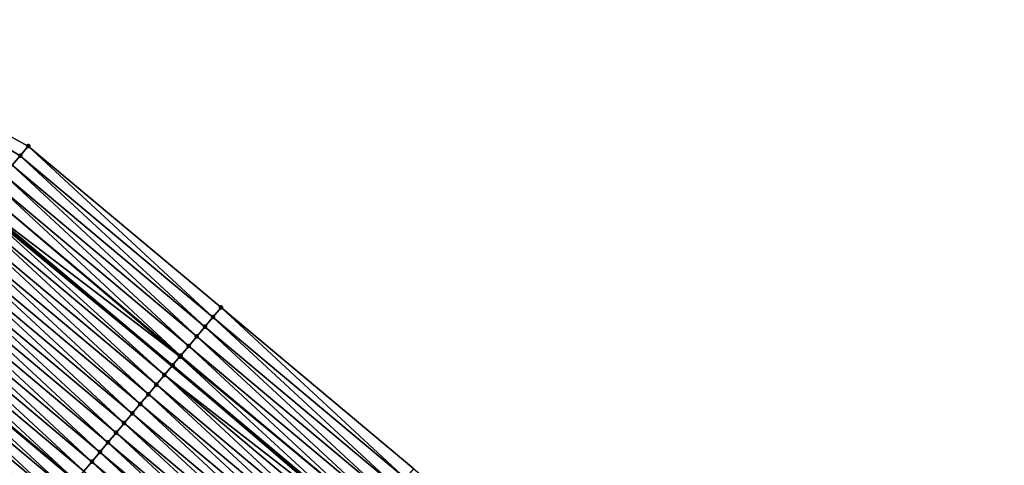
# Model space of a CAD drawing. Header units: feet. Extents: x 2010743 to 2022806, y 818705 to 837694.
# Tile 49 of 256: x 2017233 to 2017311, y 818881 to 818916. Entities that reach past the tile are written whole.
import ezdxf

# ---------------------------------------------------------------- set-up
doc = ezdxf.new("R2010")
doc.units = ezdxf.units.FT
doc.header["$MEASUREMENT"] = 0
for name, color, linetype, lineweight in [('EP_Travel Lane', 172, 'Continuous', 53), ('Road Shots', 141, 'Continuous', 100), ('STRIPING', 60, 'Continuous', 53)]:
    doc.layers.add(name, color=color, linetype=linetype, lineweight=lineweight)
doc.layers.add('I-77-MM17-21_NB-Surface-Border', color=7, linetype='Continuous')
doc.layers.add('I-77-MM17-21_NB-Surface-TIN', color=7, linetype='Continuous')

msp = doc.modelspace()

# ---------------------------------------------------------------- linework, layer by layer
at = {"layer": 'EP_Travel Lane'}
msp.add_polyline3d([(2017152.777, 818965.66, 278.732), (2017168.11, 818952.819, 278.829), (2017183.443, 818939.978, 278.896), (2017198.776, 818927.137, 278.967), (2017214.109, 818914.296, 279.037), (2017229.442, 818901.454, 279.08), (2017244.775, 818888.613, 279.086), (2017260.108, 818875.772, 279.079), (2017275.428, 818862.955, 279.039), (2017290.778, 818850.134, 278.978), (2017306.128, 818837.314, 278.915), (2017321.479, 818824.493, 278.867), (2017336.829, 818811.672, 278.792), (2017352.179, 818798.852, 278.713), (2017367.529, 818786.031, 278.633), (2017382.879, 818773.211, 278.555), (2017398.229, 818760.39, 278.425), (2017413.579, 818747.57, 278.28), (2017428.955, 818734.686, 278.048), (2017440.28, 818725.148, 277.981)], dxfattribs=at)
at = {"layer": 'I-77-MM17-21_NB-Surface-Border', "color": 3, "linetype": 'Continuous', "lineweight": -3}
msp.add_polyline3d([(2017155.372, 818968.759, 278.623), (2017171.347, 818956.684, 278.657), (2017186.038, 818943.076, 278.725), (2017202.013, 818931.001, 278.702), (2017215.42, 818915.861, 278.949), (2017233.321, 818906.085, 278.704), (2017248.655, 818893.244, 278.713), (2017263.988, 818880.403, 278.683), (2017279.3, 818867.6, 278.696), (2017294.659, 818854.79, 278.633), (2017309.378, 818841.212, 278.678), (2017324.738, 818828.402, 278.654), (2017339.457, 818814.824, 278.634), (2017354.816, 818802.015, 278.561), (2017370.816, 818789.973, 278.442)], dxfattribs=at)
at = {"layer": 'I-77-MM17-21_NB-Surface-TIN', "color": 128, "linetype": 'Continuous', "lineweight": -3}
for points in [[(2017232.037, 818904.552, 278.839), (2017232.679, 818905.319, 278.77), (2017215.42, 818915.861, 278.949)], [(2017232.679, 818905.319, 278.77), (2017233.321, 818906.085, 278.704), (2017215.42, 818915.861, 278.949)], [(2017248.012, 818892.478, 278.78), (2017233.321, 818906.085, 278.704), (2017232.679, 818905.319, 278.77)], [(2017248.012, 818892.478, 278.78), (2017248.655, 818893.244, 278.713), (2017233.321, 818906.085, 278.704)], [(2017247.37, 818891.711, 278.847), (2017232.679, 818905.319, 278.77), (2017232.037, 818904.552, 278.839)], [(2017247.37, 818891.711, 278.847), (2017248.012, 818892.478, 278.78), (2017232.679, 818905.319, 278.77)], [(2017246.728, 818890.945, 278.92), (2017232.037, 818904.552, 278.839), (2017231.395, 818903.786, 278.909)], [(2017246.728, 818890.945, 278.92), (2017247.37, 818891.711, 278.847), (2017232.037, 818904.552, 278.839)], [(2017246.086, 818890.178, 278.998), (2017231.395, 818903.786, 278.909), (2017230.753, 818903.019, 278.986)], [(2017246.086, 818890.178, 278.998), (2017246.728, 818890.945, 278.92), (2017231.395, 818903.786, 278.909)], [(2017245.444, 818889.411, 279.069), (2017230.753, 818903.019, 278.986), (2017230.111, 818902.253, 279.049)], [(2017245.444, 818889.411, 279.069), (2017246.086, 818890.178, 278.998), (2017230.753, 818903.019, 278.986)], [(2017245.387, 818889.344, 279.071), (2017230.111, 818902.253, 279.049), (2017229.468, 818901.486, 279.078)], [(2017245.387, 818889.344, 279.071), (2017245.444, 818889.411, 279.069), (2017230.111, 818902.253, 279.049)], [(2017244.159, 818887.878, 279.106), (2017229.322, 818901.312, 279.088), (2017228.826, 818900.72, 279.1)], [(2017229.322, 818901.312, 279.088), (2017244.775, 818888.613, 279.086), (2017229.442, 818901.454, 279.08)], [(2017244.159, 818887.878, 279.106), (2017244.775, 818888.613, 279.086), (2017229.322, 818901.312, 279.088)], [(2017229.468, 818901.486, 279.078), (2017229.442, 818901.454, 279.08), (2017244.775, 818888.613, 279.086)], [(2017244.801, 818888.645, 279.085), (2017229.468, 818901.486, 279.078), (2017244.775, 818888.613, 279.086)], [(2017244.801, 818888.645, 279.085), (2017245.387, 818889.344, 279.071), (2017229.468, 818901.486, 279.078)], [(2017243.517, 818887.112, 279.12), (2017228.826, 818900.72, 279.1), (2017228.184, 818899.953, 279.114)], [(2017243.517, 818887.112, 279.12), (2017244.159, 818887.878, 279.106), (2017228.826, 818900.72, 279.1)], [(2017242.875, 818886.345, 279.137), (2017228.184, 818899.953, 279.114), (2017227.542, 818899.186, 279.127)], [(2017242.875, 818886.345, 279.137), (2017243.517, 818887.112, 279.12), (2017228.184, 818899.953, 279.114)], [(2017242.233, 818885.578, 279.149), (2017227.542, 818899.186, 279.127), (2017226.9, 818898.42, 279.141)], [(2017242.233, 818885.578, 279.149), (2017242.875, 818886.345, 279.137), (2017227.542, 818899.186, 279.127)], [(2017241.591, 818884.812, 279.164), (2017226.9, 818898.42, 279.141), (2017226.258, 818897.653, 279.157)], [(2017241.591, 818884.812, 279.164), (2017242.233, 818885.578, 279.149), (2017226.9, 818898.42, 279.141)], [(2017240.949, 818884.045, 279.179), (2017226.258, 818897.653, 279.157), (2017225.616, 818896.886, 279.171)], [(2017240.949, 818884.045, 279.179), (2017241.591, 818884.812, 279.164), (2017226.258, 818897.653, 279.157)], [(2017240.307, 818883.278, 279.189), (2017225.616, 818896.886, 279.171), (2017224.974, 818896.12, 279.183)], [(2017240.307, 818883.278, 279.189), (2017240.949, 818884.045, 279.179), (2017225.616, 818896.886, 279.171)], [(2017239.665, 818882.512, 279.202), (2017224.974, 818896.12, 279.183), (2017224.332, 818895.353, 279.196)], [(2017239.665, 818882.512, 279.202), (2017240.307, 818883.278, 279.189), (2017224.974, 818896.12, 279.183)], [(2017239.023, 818881.745, 279.213), (2017224.332, 818895.353, 279.196), (2017223.69, 818894.587, 279.207)], [(2017239.023, 818881.745, 279.213), (2017239.665, 818882.512, 279.202), (2017224.332, 818895.353, 279.196)], [(2017238.381, 818880.979, 279.225), (2017223.69, 818894.587, 279.207), (2017223.047, 818893.82, 279.219)], [(2017238.381, 818880.979, 279.225), (2017239.023, 818881.745, 279.213), (2017223.69, 818894.587, 279.207)], [(2017237.738, 818880.212, 279.236), (2017223.047, 818893.82, 279.219), (2017222.405, 818893.053, 279.232)], [(2017237.738, 818880.212, 279.236), (2017238.381, 818880.979, 279.225), (2017223.047, 818893.82, 279.219)], [(2017222.405, 818893.053, 279.232), (2017221.763, 818892.287, 279.238), (2017237.096, 818879.445, 279.249)], [(2017237.738, 818880.212, 279.236), (2017222.405, 818893.053, 279.232), (2017237.096, 818879.445, 279.249)], [(2017263.345, 818879.636, 278.751), (2017248.655, 818893.244, 278.713), (2017248.012, 818892.478, 278.78)], [(2017263.345, 818879.636, 278.751), (2017263.988, 818880.403, 278.683), (2017248.655, 818893.244, 278.713)], [(2017236.454, 818878.679, 279.273), (2017221.763, 818892.287, 279.238), (2017221.121, 818891.52, 279.262)], [(2017236.454, 818878.679, 279.273), (2017237.096, 818879.445, 279.249), (2017221.763, 818892.287, 279.238)], [(2017262.703, 818878.87, 278.82), (2017248.012, 818892.478, 278.78), (2017247.37, 818891.711, 278.847)], [(2017262.703, 818878.87, 278.82), (2017263.345, 818879.636, 278.751), (2017248.012, 818892.478, 278.78)], [(2017235.812, 818877.912, 279.285), (2017221.121, 818891.52, 279.262), (2017220.479, 818890.753, 279.274)], [(2017235.812, 818877.912, 279.285), (2017236.454, 818878.679, 279.273), (2017221.121, 818891.52, 279.262)], [(2017262.061, 818878.103, 278.892), (2017247.37, 818891.711, 278.847), (2017246.728, 818890.945, 278.92)], [(2017262.061, 818878.103, 278.892), (2017262.703, 818878.87, 278.82), (2017247.37, 818891.711, 278.847)], [(2017235.17, 818877.145, 279.296), (2017220.479, 818890.753, 279.274), (2017219.837, 818889.987, 279.286)], [(2017235.17, 818877.145, 279.296), (2017235.812, 818877.912, 279.285), (2017220.479, 818890.753, 279.274)], [(2017261.419, 818877.337, 278.973), (2017246.728, 818890.945, 278.92), (2017246.086, 818890.178, 278.998)], [(2017261.419, 818877.337, 278.973), (2017262.061, 818878.103, 278.892), (2017246.728, 818890.945, 278.92)], [(2017234.528, 818876.379, 279.312), (2017219.837, 818889.987, 279.286), (2017219.195, 818889.22, 279.303)], [(2017234.528, 818876.379, 279.312), (2017235.17, 818877.145, 279.296), (2017219.837, 818889.987, 279.286)], [(2017260.777, 818876.57, 279.047), (2017246.086, 818890.178, 278.998), (2017245.444, 818889.411, 279.069)], [(2017260.777, 818876.57, 279.047), (2017261.419, 818877.337, 278.973), (2017246.086, 818890.178, 278.998)], [(2017233.886, 818875.612, 279.328), (2017219.195, 818889.22, 279.303), (2017218.553, 818888.454, 279.316)], [(2017233.886, 818875.612, 279.328), (2017234.528, 818876.379, 279.312), (2017219.195, 818889.22, 279.303)], [(2017260.135, 818875.804, 279.078), (2017245.387, 818889.344, 279.071), (2017244.801, 818888.645, 279.085)], [(2017260.777, 818876.57, 279.047), (2017245.444, 818889.411, 279.069), (2017245.387, 818889.344, 279.071)], [(2017260.135, 818875.804, 279.078), (2017260.777, 818876.57, 279.047), (2017245.387, 818889.344, 279.071)], [(2017233.244, 818874.846, 279.341), (2017218.553, 818888.454, 279.316), (2017217.911, 818887.687, 279.33)], [(2017233.244, 818874.846, 279.341), (2017233.886, 818875.612, 279.328), (2017218.553, 818888.454, 279.316)], [(2017259.968, 818875.605, 279.085), (2017244.775, 818888.613, 279.086), (2017244.159, 818887.878, 279.106)], [(2017244.801, 818888.645, 279.085), (2017244.775, 818888.613, 279.086), (2017260.108, 818875.772, 279.079)], [(2017259.968, 818875.605, 279.085), (2017260.108, 818875.772, 279.079), (2017244.775, 818888.613, 279.086)], [(2017260.135, 818875.804, 279.078), (2017244.801, 818888.645, 279.085), (2017260.108, 818875.772, 279.079)], [(2017232.602, 818874.079, 279.356), (2017233.244, 818874.846, 279.341), (2017217.911, 818887.687, 279.33)], [(2017258.85, 818874.27, 279.115), (2017244.159, 818887.878, 279.106), (2017243.517, 818887.112, 279.12)], [(2017258.85, 818874.27, 279.115), (2017259.492, 818875.037, 279.1), (2017244.159, 818887.878, 279.106)], [(2017259.492, 818875.037, 279.1), (2017259.968, 818875.605, 279.085), (2017244.159, 818887.878, 279.106)], [(2017258.208, 818873.504, 279.128), (2017243.517, 818887.112, 279.12), (2017242.875, 818886.345, 279.137)], [(2017258.208, 818873.504, 279.128), (2017258.85, 818874.27, 279.115), (2017243.517, 818887.112, 279.12)], [(2017256.924, 818871.97, 279.161), (2017242.233, 818885.578, 279.149), (2017241.591, 818884.812, 279.164)], [(2017257.566, 818872.737, 279.143), (2017242.875, 818886.345, 279.137), (2017242.233, 818885.578, 279.149)], [(2017256.924, 818871.97, 279.161), (2017257.566, 818872.737, 279.143), (2017242.233, 818885.578, 279.149)], [(2017257.566, 818872.737, 279.143), (2017258.208, 818873.504, 279.128), (2017242.875, 818886.345, 279.137)], [(2017256.282, 818871.204, 279.175), (2017241.591, 818884.812, 279.164), (2017240.949, 818884.045, 279.179)], [(2017256.282, 818871.204, 279.175), (2017256.924, 818871.97, 279.161), (2017241.591, 818884.812, 279.164)], [(2017255.64, 818870.437, 279.187), (2017240.949, 818884.045, 279.179), (2017240.307, 818883.278, 279.189)], [(2017255.64, 818870.437, 279.187), (2017256.282, 818871.204, 279.175), (2017240.949, 818884.045, 279.179)], [(2017254.998, 818869.671, 279.201), (2017240.307, 818883.278, 279.189), (2017239.665, 818882.512, 279.202)], [(2017254.998, 818869.671, 279.201), (2017255.64, 818870.437, 279.187), (2017240.307, 818883.278, 279.189)], [(2017254.356, 818868.904, 279.213), (2017239.665, 818882.512, 279.202), (2017239.023, 818881.745, 279.213)], [(2017254.356, 818868.904, 279.213), (2017254.998, 818869.671, 279.201), (2017239.665, 818882.512, 279.202)], [(2017253.714, 818868.137, 279.226), (2017239.023, 818881.745, 279.213), (2017238.381, 818880.979, 279.225)], [(2017253.714, 818868.137, 279.226), (2017254.356, 818868.904, 279.213), (2017239.023, 818881.745, 279.213)], [(2017253.071, 818867.371, 279.239), (2017238.381, 818880.979, 279.225), (2017237.738, 818880.212, 279.236)], [(2017253.071, 818867.371, 279.239), (2017253.714, 818868.137, 279.226), (2017238.381, 818880.979, 279.225)]]:
    msp.add_3dface(points, dxfattribs=at)
at = {"layer": 'Road Shots', "lineweight": 100}
for p in [(2017233.321, 818906.085, 278.704), (2017232.679, 818905.319, 278.77), (2017248.655, 818893.244, 278.713), (2017248.012, 818892.478, 278.78), (2017247.37, 818891.711, 278.847), (2017246.728, 818890.945, 278.92), (2017246.086, 818890.178, 278.998), (2017245.387, 818889.344, 279.071), (2017245.444, 818889.411, 279.069), (2017244.801, 818888.645, 279.085), (2017244.159, 818887.878, 279.106), (2017243.517, 818887.112, 279.12), (2017242.233, 818885.578, 279.149), (2017242.875, 818886.345, 279.137), (2017241.591, 818884.812, 279.164), (2017240.949, 818884.045, 279.179), (2017240.307, 818883.278, 279.189), (2017239.665, 818882.512, 279.202), (2017239.023, 818881.745, 279.213), (2017238.381, 818880.979, 279.225)]:
    msp.add_point(p, dxfattribs=at)
at = {"layer": 'STRIPING'}
msp.add_polyline3d([(2017160.431, 818943.652, 278.995), (2017175.764, 818930.81, 279.072), (2017191.097, 818917.969, 279.134), (2017206.43, 818905.128, 279.204), (2017221.763, 818892.287, 279.238), (2017237.096, 818879.445, 279.249), (2017252.429, 818866.604, 279.247), (2017267.773, 818853.775, 279.206), (2017283.132, 818840.965, 279.146), (2017298.491, 818828.155, 279.099), (2017313.851, 818815.346, 279.048), (2017329.21, 818802.536, 278.98), (2017344.569, 818789.726, 278.9), (2017359.929, 818776.917, 278.828), (2017375.288, 818764.107, 278.733), (2017390.647, 818751.298, 278.614), (2017406.006, 818738.488, 278.465), (2017421.339, 818725.648, 278.268), (2017432.66, 818716.105, 278.224)], dxfattribs=at)

doc.saveas('drawing.dxf')
